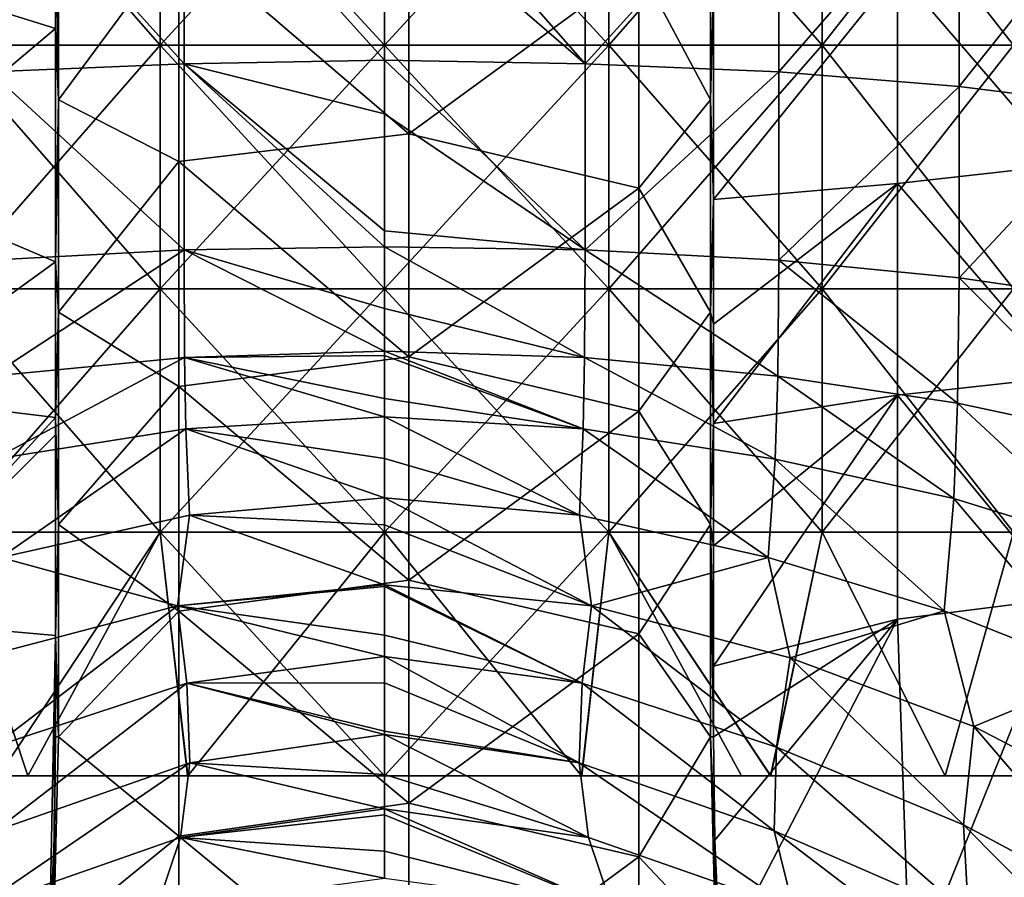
# Model space of a CAD drawing. Extents: x -65 to 803, y -691 to 80.
# Tile 55 of 256: x -14 to 24, y -184 to -151. Entities that reach past the tile are written whole.
import ezdxf

# ---------------------------------------------------------------- set-up
doc = ezdxf.new("R2010")
doc.units = 0
doc.header["$LTSCALE"] = 101.851852
for name, color, linetype in [('269', 7, 'CONTINUOUS'), ('271', 7, 'CONTINUOUS'), ('272', 7, 'CONTINUOUS'), ('303', 7, 'CONTINUOUS'), ('304', 7, 'CONTINUOUS'), ('306', 7, 'CONTINUOUS'), ('307', 7, 'CONTINUOUS'), ('597', 7, 'CONTINUOUS'), ('598', 7, 'CONTINUOUS'), ('599', 7, 'CONTINUOUS')]:
    doc.layers.add(name, color=color, linetype=linetype)

msp = doc.modelspace()

# ---------------------------------------------------------------- linework, layer by layer
at = {"layer": '269', "color": 7, "linetype": 'CONTINUOUS'}
for points in [[(-12.6, -145.635, -44.7), (-7.948, -147.547, -44.7), (-12.6, -153.852, -44.7), (-12.6, -145.635, -44.7)], [(12.6, -145.635, -44.7), (12.6, -153.852, -44.7), (9.831, -148.655, -44.7), (12.6, -145.635, -44.7)], [(0.942, -146.543, -44.7), (0.942, -155.173, -44.7), (-7.948, -147.547, -44.7), (0.942, -146.543, -44.7)], [(0.942, -146.543, -44.7), (9.831, -148.655, -44.7), (0.942, -155.173, -44.7), (0.942, -146.543, -44.7)], [(-7.948, -147.547, -44.7), (-7.948, -156.244, -44.7), (-12.6, -153.852, -44.7), (-7.948, -147.547, -44.7)], [(-7.948, -147.547, -44.7), (0.942, -155.173, -44.7), (-7.948, -156.244, -44.7), (-7.948, -147.547, -44.7)], [(9.831, -148.655, -44.7), (9.831, -157.276, -44.7), (0.942, -155.173, -44.7), (9.831, -148.655, -44.7)], [(9.831, -148.655, -44.7), (12.6, -153.852, -44.7), (9.831, -157.276, -44.7), (9.831, -148.655, -44.7)], [(-12.6, -153.852, -44.7), (-7.948, -156.244, -44.7), (-12.6, -162.068, -44.7), (-12.6, -153.852, -44.7)], [(12.6, -153.852, -44.7), (12.6, -162.068, -44.7), (9.831, -157.276, -44.7), (12.6, -153.852, -44.7)], [(0.942, -155.173, -44.7), (0.942, -163.803, -44.7), (-7.948, -156.244, -44.7), (0.942, -155.173, -44.7)], [(0.942, -155.173, -44.7), (9.831, -157.276, -44.7), (0.942, -163.803, -44.7), (0.942, -155.173, -44.7)], [(-7.948, -156.244, -44.7), (-7.948, -164.94, -44.7), (-12.6, -162.068, -44.7), (-7.948, -156.244, -44.7)], [(-7.948, -156.244, -44.7), (0.942, -163.803, -44.7), (-7.948, -164.94, -44.7), (-7.948, -156.244, -44.7)], [(9.831, -157.276, -44.7), (9.831, -165.897, -44.7), (0.942, -163.803, -44.7), (9.831, -157.276, -44.7)], [(9.831, -157.276, -44.7), (12.6, -162.068, -44.7), (9.831, -165.897, -44.7), (9.831, -157.276, -44.7)], [(-12.6, -162.068, -44.7), (-7.948, -164.94, -44.7), (-12.6, -170.284, -44.7), (-12.6, -162.068, -44.7)], [(12.6, -162.068, -44.7), (12.6, -170.284, -44.7), (9.831, -165.897, -44.7), (12.6, -162.068, -44.7)], [(0.942, -163.803, -44.7), (0.942, -172.434, -44.7), (-7.948, -164.94, -44.7), (0.942, -163.803, -44.7)], [(0.942, -163.803, -44.7), (9.831, -165.897, -44.7), (0.942, -172.434, -44.7), (0.942, -163.803, -44.7)], [(-7.948, -164.94, -44.7), (-7.948, -173.637, -44.7), (-12.6, -170.284, -44.7), (-7.948, -164.94, -44.7)], [(-7.948, -164.94, -44.7), (0.942, -172.434, -44.7), (-7.948, -173.637, -44.7), (-7.948, -164.94, -44.7)], [(9.831, -165.897, -44.7), (9.831, -174.518, -44.7), (0.942, -172.434, -44.7), (9.831, -165.897, -44.7)], [(9.831, -165.897, -44.7), (12.6, -170.284, -44.7), (9.831, -174.518, -44.7), (9.831, -165.897, -44.7)], [(-12.6, -170.284, -44.7), (-7.948, -173.637, -44.7), (-12.6, -178.5, -44.7), (-12.6, -170.284, -44.7)], [(12.6, -170.284, -44.7), (12.6, -178.5, -44.7), (9.831, -174.518, -44.7), (12.6, -170.284, -44.7)], [(0.942, -172.434, -44.7), (0.942, -181.064, -44.7), (-7.948, -173.637, -44.7), (0.942, -172.434, -44.7)], [(0.942, -172.434, -44.7), (9.831, -174.518, -44.7), (0.942, -181.064, -44.7), (0.942, -172.434, -44.7)], [(-7.948, -173.637, -44.7), (-7.948, -182.333, -44.7), (-12.6, -178.5, -44.7), (-7.948, -173.637, -44.7)], [(-7.948, -173.637, -44.7), (0.942, -181.064, -44.7), (-7.948, -182.333, -44.7), (-7.948, -173.637, -44.7)], [(9.831, -174.518, -44.7), (9.831, -183.139, -44.7), (0.942, -181.064, -44.7), (9.831, -174.518, -44.7)], [(9.831, -174.518, -44.7), (12.6, -178.5, -44.7), (9.831, -183.139, -44.7), (9.831, -174.518, -44.7)], [(-12.6, -178.5, -44.7), (-7.948, -182.333, -44.7), (-12.801, -186.282, -44.7), (-12.6, -178.5, -44.7)], [(12.6, -178.5, -44.7), (12.801, -186.282, -44.7), (9.831, -183.139, -44.7), (12.6, -178.5, -44.7)], [(0.942, -181.064, -44.7), (0.942, -189.694, -44.7), (-7.948, -182.333, -44.7), (0.942, -181.064, -44.7)], [(0.942, -181.064, -44.7), (9.831, -183.139, -44.7), (0.942, -189.694, -44.7), (0.942, -181.064, -44.7)], [(-7.948, -182.333, -44.7), (-7.948, -191.029, -44.7), (-12.801, -186.282, -44.7), (-7.948, -182.333, -44.7)], [(-7.948, -182.333, -44.7), (0.942, -189.694, -44.7), (-7.948, -191.029, -44.7), (-7.948, -182.333, -44.7)], [(9.831, -183.139, -44.7), (9.831, -191.759, -44.7), (0.942, -189.694, -44.7), (9.831, -183.139, -44.7)], [(9.831, -183.139, -44.7), (12.801, -186.282, -44.7), (9.831, -191.759, -44.7), (9.831, -183.139, -44.7)]]:
    msp.add_3dface(points, dxfattribs=at)
at = {"layer": '271', "color": 7, "linetype": 'CONTINUOUS'}
for points in [[(-7.752, -143.724, 41.482), (-15.24, -144.173, 39.352), (-7.752, -152.465, 41.482), (-7.752, -143.724, 41.482)], [(0, -145.763, 42.2), (-7.752, -143.724, 41.482), (0, -152.328, 42.2), (0, -145.763, 42.2)], [(0, -152.328, 42.2), (-7.752, -143.724, 41.482), (-7.752, -152.465, 41.482), (0, -152.328, 42.2)], [(-7.752, -152.465, 41.482), (-15.24, -144.173, 39.352), (-15.241, -152.777, 39.352), (-7.752, -152.465, 41.482)], [(-19.834, -148.863, -37.248), (-12.717, -145.635, -40.238), (-12.717, -151.102, -40.238), (-19.834, -148.863, -37.248)], [(-19.834, -148.863, -37.248), (-12.717, -151.102, -40.238), (-19.832, -157.091, -37.249), (-19.834, -148.863, -37.248)], [(-12.717, -151.102, -40.238), (-12.717, -160.123, -40.238), (-19.832, -157.091, -37.249), (-12.717, -151.102, -40.238)], [(-7.752, -152.465, 41.482), (-15.241, -152.777, 39.352), (-7.753, -159.657, 41.482), (-7.752, -152.465, 41.482)], [(0, -159.544, 42.2), (-7.752, -152.465, 41.482), (-7.753, -159.657, 41.482), (0, -159.544, 42.2)], [(0, -152.328, 42.2), (-7.752, -152.465, 41.482), (0, -154.395, 42.2), (0, -152.328, 42.2)], [(0, -154.395, 42.2), (-7.752, -152.465, 41.482), (0, -158.929, 42.2), (0, -154.395, 42.2)], [(0, -158.929, 42.2), (-7.752, -152.465, 41.482), (0, -159.544, 42.2), (0, -158.929, 42.2)], [(-7.753, -159.657, 41.482), (-15.241, -152.777, 39.352), (-15.241, -160.056, 39.352), (-7.753, -159.657, 41.482)], [(-19.832, -157.091, -37.249), (-12.717, -160.123, -40.238), (-19.831, -165.276, -37.249), (-19.832, -157.091, -37.249)], [(-7.753, -159.657, 41.482), (-15.241, -160.056, 39.352), (-15.203, -164.541, 39.366), (-7.753, -159.657, 41.482)], [(-7.732, -163.829, 41.485), (-7.753, -159.657, 41.482), (-15.203, -164.541, 39.366), (-7.732, -163.829, 41.485)], [(0, -159.544, 42.2), (-7.753, -159.657, 41.482), (0, -161.924, 42.2), (0, -159.544, 42.2)], [(0, -161.924, 42.2), (-7.753, -159.657, 41.482), (0, -163.577, 42.2), (0, -161.924, 42.2)], [(0, -163.577, 42.2), (-7.753, -159.657, 41.482), (-7.732, -163.829, 41.485), (0, -163.577, 42.2)], [(-12.717, -160.123, -40.238), (-12.717, -166.141, -40.239), (-19.831, -165.276, -37.249), (-12.717, -160.123, -40.238)], [(0, -163.577, 42.2), (-7.732, -163.829, 41.485), (0, -163.749, 42.2), (0, -163.577, 42.2)], [(-7.732, -163.829, 41.485), (-15.203, -164.541, 39.366), (-15.101, -167.756, 39.405), (-7.732, -163.829, 41.485)], [(-7.678, -166.584, 41.495), (-7.732, -163.829, 41.485), (-15.101, -167.756, 39.405), (-7.678, -166.584, 41.495)], [(0, -163.749, 42.2), (-7.732, -163.829, 41.485), (0, -165.408, 42.2), (0, -163.749, 42.2)], [(0, -165.408, 42.2), (-7.732, -163.829, 41.485), (0, -166.122, 42.2), (0, -165.408, 42.2)], [(0, -166.122, 42.2), (-7.732, -163.829, 41.485), (-7.678, -166.584, 41.495), (0, -166.122, 42.2)], [(-12.717, -166.141, -40.239), (-19.829, -173.942, -37.25), (-19.831, -165.276, -37.249), (-12.717, -166.141, -40.239)], [(-19.829, -173.942, -37.25), (-12.717, -166.141, -40.239), (-12.717, -166.82, -40.238), (-19.829, -173.942, -37.25)], [(0, -166.122, 42.2), (-7.678, -166.584, 41.495), (0, -167.726, 42.2), (0, -166.122, 42.2)], [(-7.678, -166.584, 41.495), (-15.101, -167.756, 39.405), (-14.831, -171.566, 39.51), (-7.678, -166.584, 41.495)], [(-7.54, -169.926, 41.523), (-7.678, -166.584, 41.495), (-14.831, -171.566, 39.51), (-7.54, -169.926, 41.523)], [(0, -167.726, 42.2), (-7.678, -166.584, 41.495), (0, -169.257, 42.2), (0, -167.726, 42.2)], [(0, -169.257, 42.2), (-7.678, -166.584, 41.495), (-7.54, -169.926, 41.523), (0, -169.257, 42.2)], [(-12.717, -174.58, -40.239), (-19.829, -173.942, -37.25), (-12.717, -166.82, -40.238), (-12.717, -174.58, -40.239)], [(0, -169.257, 42.2), (-7.54, -169.926, 41.523), (0, -170.292, 42.2), (0, -169.257, 42.2)], [(-7.54, -169.926, 41.523), (-14.831, -171.566, 39.51), (-7.999, -173.433, 41.443), (-7.54, -169.926, 41.523)], [(0, -172.614, 42.2), (-7.54, -169.926, 41.523), (-7.999, -173.433, 41.443), (0, -172.614, 42.2)], [(0, -170.292, 42.2), (-7.54, -169.926, 41.523), (0, -172.614, 42.2), (0, -170.292, 42.2)], [(-7.999, -173.433, 41.443), (-14.831, -171.566, 39.51), (-15.682, -175.444, 39.179), (-7.999, -173.433, 41.443)], [(0, -172.614, 42.2), (-7.999, -173.433, 41.443), (0, -172.681, 42.2), (0, -172.614, 42.2)], [(0, -172.681, 42.2), (-7.999, -173.433, 41.443), (0, -174.567, 42.199), (0, -172.681, 42.2)], [(-7.999, -173.433, 41.443), (-15.682, -175.444, 39.179), (-15.153, -178.898, 39.368), (-7.999, -173.433, 41.443)], [(-7.646, -176.426, 41.468), (-7.999, -173.433, 41.443), (-15.153, -178.898, 39.368), (-7.646, -176.426, 41.468)], [(0, -174.567, 42.199), (-7.999, -173.433, 41.443), (0, -175.388, 42.199), (0, -174.567, 42.199)], [(0, -175.388, 42.199), (-7.999, -173.433, 41.443), (-7.646, -176.426, 41.468), (0, -175.388, 42.199)], [(-20.32, -187.956, -36.907), (-19.829, -173.942, -37.25), (-12.966, -187.084, -40.082), (-20.32, -187.956, -36.907)], [(-19.829, -173.942, -37.25), (-12.717, -174.58, -40.239), (-12.966, -187.084, -40.082), (-19.829, -173.942, -37.25)], [(-12.966, -187.084, -40.082), (-12.717, -174.58, -40.239), (-12.768, -182.414, -40.208), (-12.966, -187.084, -40.082)], [(-12.717, -174.58, -40.239), (-12.717, -178.5, -40.239), (-12.768, -182.414, -40.208), (-12.717, -174.58, -40.239)], [(0, -175.388, 42.199), (-7.646, -176.426, 41.468), (0, -176.414, 42.202), (0, -175.388, 42.199)], [(-7.646, -176.426, 41.468), (-15.153, -178.898, 39.368), (-15.059, -182.129, 39.766), (-7.646, -176.426, 41.468)], [(-7.526, -179.506, 41.57), (-7.646, -176.426, 41.468), (-15.059, -182.129, 39.766), (-7.526, -179.506, 41.57)], [(0, -176.414, 42.202), (-7.646, -176.426, 41.468), (0, -178.273, 42.198), (0, -176.414, 42.202)], [(0, -178.273, 42.198), (-7.646, -176.426, 41.468), (0, -178.413, 42.197), (0, -178.273, 42.198)], [(0, -178.413, 42.197), (-7.646, -176.426, 41.468), (-7.526, -179.506, 41.57), (0, -178.413, 42.197)], [(0, -178.413, 42.197), (-7.526, -179.506, 41.57), (0, -179.957, 42.228), (0, -178.413, 42.197)], [(-7.526, -179.506, 41.57), (-15.059, -182.129, 39.766), (-15.81, -185.159, 40.555), (-7.526, -179.506, 41.57)], [(-7.882, -182.395, 41.947), (-7.526, -179.506, 41.57), (-15.81, -185.159, 40.555), (-7.882, -182.395, 41.947)], [(0, -181.281, 42.385), (-7.526, -179.506, 41.57), (-7.882, -182.395, 41.947), (0, -181.281, 42.385)], [(0, -179.957, 42.228), (-7.526, -179.506, 41.57), (0, -181.281, 42.385), (0, -179.957, 42.228)], [(0, -181.281, 42.385), (-7.882, -182.395, 41.947), (0, -181.515, 42.431), (0, -181.281, 42.385)], [(0, -181.515, 42.431), (-7.882, -182.395, 41.947), (0, -182.926, 42.806), (0, -181.515, 42.431)], [(-7.882, -182.395, 41.947), (-15.81, -185.159, 40.555), (-8.816, -185.15, 42.873), (-7.882, -182.395, 41.947)], [(0, -183.965, 43.201), (-7.882, -182.395, 41.947), (-8.816, -185.15, 42.873), (0, -183.965, 43.201)], [(0, -182.926, 42.806), (-7.882, -182.395, 41.947), (0, -183.965, 43.201), (0, -182.926, 42.806)]]:
    msp.add_3dface(points, dxfattribs=at)
at = {"layer": '272', "color": 7, "linetype": 'CONTINUOUS'}
for points in [[(0, -143.637, 42.2), (0, -145.763, 42.2), (7.752, -152.465, 41.482), (0, -143.637, 42.2)], [(7.752, -143.724, 41.482), (0, -143.637, 42.2), (7.752, -152.465, 41.482), (7.752, -143.724, 41.482)], [(15.24, -144.173, 39.352), (7.752, -143.724, 41.482), (7.752, -152.465, 41.482), (15.24, -144.173, 39.352)], [(15.241, -152.777, 39.352), (15.24, -144.173, 39.352), (7.752, -152.465, 41.482), (15.241, -152.777, 39.352)], [(22.21, -144.779, 35.882), (15.24, -144.173, 39.352), (15.241, -152.777, 39.352), (22.21, -144.779, 35.882)], [(22.211, -153.344, 35.882), (22.21, -144.779, 35.882), (15.241, -152.777, 39.352), (22.211, -153.344, 35.882)], [(28.42, -145.534, 31.194), (22.21, -144.779, 35.882), (22.211, -153.344, 35.882), (28.42, -145.534, 31.194)], [(0, -145.763, 42.2), (0, -152.328, 42.2), (7.752, -152.465, 41.482), (0, -145.763, 42.2)], [(28.422, -154.111, 31.194), (28.42, -145.534, 31.194), (22.211, -153.344, 35.882), (28.422, -154.111, 31.194)], [(26.281, -148.142, -33.018), (26.278, -156.37, -33.019), (19.834, -148.863, -37.248), (26.281, -148.142, -33.018)], [(19.832, -157.091, -37.249), (12.717, -157.709, -40.239), (19.834, -148.863, -37.248), (19.832, -157.091, -37.249)], [(19.834, -148.863, -37.248), (12.717, -157.709, -40.239), (12.717, -149.414, -40.238), (19.834, -148.863, -37.248)], [(26.278, -156.37, -33.019), (19.832, -157.091, -37.249), (19.834, -148.863, -37.248), (26.278, -156.37, -33.019)], [(0, -152.328, 42.2), (0, -154.395, 42.2), (7.753, -159.657, 41.482), (0, -152.328, 42.2)], [(7.752, -152.465, 41.482), (0, -152.328, 42.2), (7.753, -159.657, 41.482), (7.752, -152.465, 41.482)], [(15.241, -152.777, 39.352), (7.752, -152.465, 41.482), (7.753, -159.657, 41.482), (15.241, -152.777, 39.352)], [(15.241, -160.056, 39.352), (15.241, -152.777, 39.352), (7.753, -159.657, 41.482), (15.241, -160.056, 39.352)], [(22.211, -153.344, 35.882), (15.241, -152.777, 39.352), (15.241, -160.056, 39.352), (22.211, -153.344, 35.882)], [(22.213, -160.737, 35.881), (22.211, -153.344, 35.882), (15.241, -160.056, 39.352), (22.213, -160.737, 35.881)], [(28.422, -154.111, 31.194), (22.211, -153.344, 35.882), (22.213, -160.737, 35.881), (28.422, -154.111, 31.194)], [(28.423, -161.649, 31.193), (28.422, -154.111, 31.194), (22.213, -160.737, 35.881), (28.423, -161.649, 31.193)], [(0, -154.395, 42.2), (0, -158.929, 42.2), (7.753, -159.657, 41.482), (0, -154.395, 42.2)], [(26.278, -156.37, -33.019), (26.276, -164.567, -33.021), (19.832, -157.091, -37.249), (26.278, -156.37, -33.019)], [(19.831, -165.276, -37.249), (12.717, -166.383, -40.239), (19.832, -157.091, -37.249), (19.831, -165.276, -37.249)], [(19.832, -157.091, -37.249), (12.717, -166.383, -40.239), (12.717, -162.54, -40.239), (19.832, -157.091, -37.249)], [(12.717, -157.709, -40.239), (19.832, -157.091, -37.249), (12.717, -162.54, -40.239), (12.717, -157.709, -40.239)], [(26.276, -164.567, -33.021), (19.831, -165.276, -37.249), (19.832, -157.091, -37.249), (26.276, -164.567, -33.021)], [(0, -158.929, 42.2), (0, -159.544, 42.2), (7.753, -159.657, 41.482), (0, -158.929, 42.2)], [(0, -159.544, 42.2), (0, -161.924, 42.2), (7.732, -163.829, 41.486), (0, -159.544, 42.2)], [(7.753, -159.657, 41.482), (0, -159.544, 42.2), (7.732, -163.829, 41.486), (7.753, -159.657, 41.482)], [(15.201, -164.541, 39.367), (7.753, -159.657, 41.482), (7.732, -163.829, 41.486), (15.201, -164.541, 39.367)], [(15.241, -160.056, 39.352), (7.753, -159.657, 41.482), (15.201, -164.541, 39.367), (15.241, -160.056, 39.352)], [(22.157, -165.589, 35.914), (15.241, -160.056, 39.352), (15.201, -164.541, 39.367), (22.157, -165.589, 35.914)], [(22.213, -160.737, 35.881), (15.241, -160.056, 39.352), (22.157, -165.589, 35.914), (22.213, -160.737, 35.881)], [(28.358, -166.92, 31.249), (22.213, -160.737, 35.881), (22.157, -165.589, 35.914), (28.358, -166.92, 31.249)], [(28.423, -161.649, 31.193), (22.213, -160.737, 35.881), (28.358, -166.92, 31.249), (28.423, -161.649, 31.193)], [(0, -161.924, 42.2), (0, -163.577, 42.2), (7.732, -163.829, 41.486), (0, -161.924, 42.2)], [(0, -163.577, 42.2), (0, -163.749, 42.2), (7.676, -166.584, 41.495), (0, -163.577, 42.2)], [(7.732, -163.829, 41.486), (0, -163.577, 42.2), (7.676, -166.584, 41.495), (7.732, -163.829, 41.486)], [(0, -163.749, 42.2), (0, -165.408, 42.2), (7.676, -166.584, 41.495), (0, -163.749, 42.2)], [(15.097, -167.756, 39.407), (7.732, -163.829, 41.486), (7.676, -166.584, 41.495), (15.097, -167.756, 39.407)], [(15.201, -164.541, 39.367), (7.732, -163.829, 41.486), (15.097, -167.756, 39.407), (15.201, -164.541, 39.367)], [(22.017, -169.282, 36.002), (15.201, -164.541, 39.367), (15.097, -167.756, 39.407), (22.017, -169.282, 36.002)], [(22.157, -165.589, 35.914), (15.201, -164.541, 39.367), (22.017, -169.282, 36.002), (22.157, -165.589, 35.914)], [(26.276, -164.567, -33.021), (26.272, -173.137, -33.023), (19.831, -165.276, -37.249), (26.276, -164.567, -33.021)], [(0, -165.408, 42.2), (0, -166.122, 42.2), (7.676, -166.584, 41.495), (0, -165.408, 42.2)], [(19.829, -173.942, -37.25), (12.717, -175.768, -40.239), (19.831, -165.276, -37.249), (19.829, -173.942, -37.25)], [(19.831, -165.276, -37.249), (12.717, -175.768, -40.239), (12.717, -171.112, -40.239), (19.831, -165.276, -37.249)], [(12.717, -166.383, -40.239), (19.831, -165.276, -37.249), (12.717, -171.112, -40.239), (12.717, -166.383, -40.239)], [(26.272, -173.137, -33.023), (19.829, -173.942, -37.25), (19.831, -165.276, -37.249), (26.272, -173.137, -33.023)], [(28.195, -171.205, 31.4), (22.157, -165.589, 35.914), (22.017, -169.282, 36.002), (28.195, -171.205, 31.4)], [(28.358, -166.92, 31.249), (22.157, -165.589, 35.914), (28.195, -171.205, 31.4), (28.358, -166.92, 31.249)], [(0, -166.122, 42.2), (0, -167.726, 42.2), (7.54, -169.926, 41.523), (0, -166.122, 42.2)], [(7.676, -166.584, 41.495), (0, -166.122, 42.2), (7.54, -169.926, 41.523), (7.676, -166.584, 41.495)], [(14.83, -171.566, 39.511), (7.676, -166.584, 41.495), (7.54, -169.926, 41.523), (14.83, -171.566, 39.511)], [(15.097, -167.756, 39.407), (7.676, -166.584, 41.495), (14.83, -171.566, 39.511), (15.097, -167.756, 39.407)], [(0, -167.726, 42.2), (0, -169.257, 42.2), (7.54, -169.926, 41.523), (0, -167.726, 42.2)], [(21.633, -173.619, 36.221), (15.097, -167.756, 39.407), (14.83, -171.566, 39.511), (21.633, -173.619, 36.221)], [(22.017, -169.282, 36.002), (15.097, -167.756, 39.407), (21.633, -173.619, 36.221), (22.017, -169.282, 36.002)], [(0, -169.257, 42.2), (0, -170.292, 42.2), (7.999, -173.433, 41.443), (0, -169.257, 42.2)], [(7.54, -169.926, 41.523), (0, -169.257, 42.2), (7.999, -173.433, 41.443), (7.54, -169.926, 41.523)], [(27.749, -176.05, 31.778), (22.017, -169.282, 36.002), (21.633, -173.619, 36.221), (27.749, -176.05, 31.778)], [(28.195, -171.205, 31.4), (22.017, -169.282, 36.002), (27.749, -176.05, 31.778), (28.195, -171.205, 31.4)], [(14.83, -171.566, 39.511), (7.54, -169.926, 41.523), (7.999, -173.433, 41.443), (14.83, -171.566, 39.511)], [(0, -170.292, 42.2), (0, -172.614, 42.2), (7.999, -173.433, 41.443), (0, -170.292, 42.2)], [(15.683, -175.444, 39.179), (14.83, -171.566, 39.511), (7.999, -173.433, 41.443), (15.683, -175.444, 39.179)], [(21.633, -173.619, 36.221), (14.83, -171.566, 39.511), (15.683, -175.444, 39.179), (21.633, -173.619, 36.221)], [(0, -172.614, 42.2), (0, -172.681, 42.2), (7.646, -176.426, 41.468), (0, -172.614, 42.2)], [(7.999, -173.433, 41.443), (0, -172.614, 42.2), (7.646, -176.426, 41.468), (7.999, -173.433, 41.443)], [(0, -172.681, 42.2), (0, -174.567, 42.199), (7.646, -176.426, 41.468), (0, -172.681, 42.2)], [(26.272, -173.137, -33.023), (20.314, -187.958, -36.91), (19.829, -173.942, -37.25), (26.272, -173.137, -33.023)], [(26.592, -185.826, -32.739), (20.314, -187.958, -36.91), (26.272, -173.137, -33.023), (26.592, -185.826, -32.739)], [(15.153, -178.898, 39.368), (7.999, -173.433, 41.443), (7.646, -176.426, 41.468), (15.153, -178.898, 39.368)], [(15.683, -175.444, 39.179), (7.999, -173.433, 41.443), (15.153, -178.898, 39.368), (15.683, -175.444, 39.179)], [(12.717, -175.768, -40.239), (19.829, -173.942, -37.25), (12.717, -178.5, -40.239), (12.717, -175.768, -40.239)], [(12.717, -178.5, -40.239), (19.829, -173.942, -37.25), (12.77, -182.493, -40.207), (12.717, -178.5, -40.239)], [(19.829, -173.942, -37.25), (12.972, -187.191, -40.078), (12.77, -182.493, -40.207), (19.829, -173.942, -37.25)], [(20.314, -187.958, -36.91), (12.972, -187.191, -40.078), (19.829, -173.942, -37.25), (20.314, -187.958, -36.91)], [(22.783, -178.097, 35.482), (21.633, -173.619, 36.221), (15.683, -175.444, 39.179), (22.783, -178.097, 35.482)], [(27.749, -176.05, 31.778), (21.633, -173.619, 36.221), (22.783, -178.097, 35.482), (27.749, -176.05, 31.778)], [(0, -174.567, 42.199), (0, -175.388, 42.199), (7.646, -176.426, 41.468), (0, -174.567, 42.199)], [(0, -175.388, 42.199), (0, -176.414, 42.202), (7.527, -179.507, 41.569), (0, -175.388, 42.199)], [(7.646, -176.426, 41.468), (0, -175.388, 42.199), (7.527, -179.507, 41.569), (7.646, -176.426, 41.468)], [(22.381, -181.907, 36.072), (15.683, -175.444, 39.179), (15.153, -178.898, 39.368), (22.381, -181.907, 36.072)], [(22.783, -178.097, 35.482), (15.683, -175.444, 39.179), (22.381, -181.907, 36.072), (22.783, -178.097, 35.482)], [(29.225, -181.433, 30.602), (27.749, -176.05, 31.778), (22.783, -178.097, 35.482), (29.225, -181.433, 30.602)], [(0, -176.414, 42.202), (0, -178.273, 42.198), (7.527, -179.507, 41.569), (0, -176.414, 42.202)], [(15.061, -182.13, 39.765), (7.646, -176.426, 41.468), (7.527, -179.507, 41.569), (15.061, -182.13, 39.765)], [(15.153, -178.898, 39.368), (7.646, -176.426, 41.468), (15.061, -182.13, 39.765), (15.153, -178.898, 39.368)], [(29.152, -185.528, 31.78), (22.783, -178.097, 35.482), (22.381, -181.907, 36.072), (29.152, -185.528, 31.78)], [(29.225, -181.433, 30.602), (22.783, -178.097, 35.482), (29.152, -185.528, 31.78), (29.225, -181.433, 30.602)], [(0, -178.273, 42.198), (0, -178.413, 42.197), (7.527, -179.507, 41.569), (0, -178.273, 42.198)], [(0, -178.413, 42.197), (0, -179.957, 42.228), (7.885, -182.396, 41.947), (0, -178.413, 42.197)], [(7.527, -179.507, 41.569), (0, -178.413, 42.197), (7.885, -182.396, 41.947), (7.527, -179.507, 41.569)], [(22.576, -185.411, 36.935), (15.153, -178.898, 39.368), (15.061, -182.13, 39.765), (22.576, -185.411, 36.935)], [(22.381, -181.907, 36.072), (15.153, -178.898, 39.368), (22.576, -185.411, 36.935), (22.381, -181.907, 36.072)], [(15.061, -182.13, 39.765), (7.527, -179.507, 41.569), (15.815, -185.16, 40.554), (15.061, -182.13, 39.765)], [(15.815, -185.16, 40.554), (7.527, -179.507, 41.569), (7.885, -182.396, 41.947), (15.815, -185.16, 40.554)], [(0, -179.957, 42.228), (0, -181.281, 42.385), (7.885, -182.396, 41.947), (0, -179.957, 42.228)], [(0, -181.281, 42.385), (0, -181.515, 42.431), (8.819, -185.151, 42.873), (0, -181.281, 42.385)], [(7.885, -182.396, 41.947), (0, -181.281, 42.385), (8.819, -185.151, 42.873), (7.885, -182.396, 41.947)], [(0, -181.515, 42.431), (0, -182.926, 42.806), (8.819, -185.151, 42.873), (0, -181.515, 42.431)], [(29.152, -185.528, 31.78), (22.381, -181.907, 36.072), (29.78, -189.373, 33.228), (29.152, -185.528, 31.78)], [(29.78, -189.373, 33.228), (22.381, -181.907, 36.072), (22.576, -185.411, 36.935), (29.78, -189.373, 33.228)], [(22.576, -185.411, 36.935), (15.061, -182.13, 39.765), (23.793, -188.785, 38.138), (22.576, -185.411, 36.935)], [(23.793, -188.785, 38.138), (15.061, -182.13, 39.765), (15.815, -185.16, 40.554), (23.793, -188.785, 38.138)], [(15.815, -185.16, 40.554), (7.885, -182.396, 41.947), (8.819, -185.151, 42.873), (15.815, -185.16, 40.554)], [(0, -182.926, 42.806), (0, -183.965, 43.201), (8.819, -185.151, 42.873), (0, -182.926, 42.806)]]:
    msp.add_3dface(points, dxfattribs=at)
at = {"layer": '303', "color": 7, "linetype": 'CONTINUOUS'}
for points in [[(12.6, -153.852, -44.7), (12.6, -145.635, -44.7), (12.717, -149.414, -40.238), (12.6, -153.852, -44.7)], [(12.717, -157.709, -40.239), (12.6, -153.852, -44.7), (12.717, -149.414, -40.238), (12.717, -157.709, -40.239)], [(12.6, -162.068, -44.7), (12.6, -153.852, -44.7), (12.717, -157.709, -40.239), (12.6, -162.068, -44.7)], [(12.6, -162.068, -44.7), (12.717, -157.709, -40.239), (12.717, -162.54, -40.239), (12.6, -162.068, -44.7)], [(12.6, -170.284, -44.7), (12.6, -162.068, -44.7), (12.717, -166.383, -40.239), (12.6, -170.284, -44.7)], [(12.717, -166.383, -40.239), (12.6, -162.068, -44.7), (12.717, -162.54, -40.239), (12.717, -166.383, -40.239)], [(12.6, -170.284, -44.7), (12.717, -166.383, -40.239), (12.717, -171.112, -40.239), (12.6, -170.284, -44.7)], [(12.6, -178.5, -44.7), (12.6, -170.284, -44.7), (12.717, -178.5, -40.239), (12.6, -178.5, -44.7)], [(12.6, -170.284, -44.7), (12.717, -175.768, -40.239), (12.717, -178.5, -40.239), (12.6, -170.284, -44.7)], [(12.717, -175.768, -40.239), (12.6, -170.284, -44.7), (12.717, -171.112, -40.239), (12.717, -175.768, -40.239)]]:
    msp.add_3dface(points, dxfattribs=at)
at = {"layer": '304', "color": 7, "linetype": 'CONTINUOUS'}
for points in [[(12.801, -186.282, -44.7), (12.6, -178.5, -44.7), (12.77, -182.493, -40.207), (12.801, -186.282, -44.7)], [(12.6, -178.5, -44.7), (12.717, -178.5, -40.239), (12.77, -182.493, -40.207), (12.6, -178.5, -44.7)], [(12.972, -187.191, -40.078), (12.801, -186.282, -44.7), (12.77, -182.493, -40.207), (12.972, -187.191, -40.078)]]:
    msp.add_3dface(points, dxfattribs=at)
at = {"layer": '306', "color": 7, "linetype": 'CONTINUOUS'}
for points in [[(-12.6, -145.635, -44.7), (-12.6, -153.852, -44.7), (-12.717, -145.635, -40.238), (-12.6, -145.635, -44.7)], [(-12.717, -145.635, -40.238), (-12.6, -153.852, -44.7), (-12.717, -151.102, -40.238), (-12.717, -145.635, -40.238)], [(-12.717, -151.102, -40.238), (-12.6, -153.852, -44.7), (-12.717, -160.123, -40.238), (-12.717, -151.102, -40.238)], [(-12.6, -153.852, -44.7), (-12.6, -162.068, -44.7), (-12.717, -160.123, -40.238), (-12.6, -153.852, -44.7)], [(-12.717, -160.123, -40.238), (-12.6, -162.068, -44.7), (-12.717, -166.141, -40.239), (-12.717, -160.123, -40.238)], [(-12.6, -162.068, -44.7), (-12.6, -170.284, -44.7), (-12.717, -166.141, -40.239), (-12.6, -162.068, -44.7)], [(-12.717, -166.141, -40.239), (-12.6, -170.284, -44.7), (-12.717, -166.82, -40.238), (-12.717, -166.141, -40.239)], [(-12.6, -170.284, -44.7), (-12.717, -174.58, -40.239), (-12.717, -166.82, -40.238), (-12.6, -170.284, -44.7)], [(-12.6, -170.284, -44.7), (-12.6, -178.5, -44.7), (-12.717, -174.58, -40.239), (-12.6, -170.284, -44.7)], [(-12.6, -178.5, -44.7), (-12.717, -178.5, -40.239), (-12.717, -174.58, -40.239), (-12.6, -178.5, -44.7)]]:
    msp.add_3dface(points, dxfattribs=at)
at = {"layer": '307', "color": 7, "linetype": 'CONTINUOUS'}
for points in [[(-12.6, -178.5, -44.7), (-12.801, -186.282, -44.7), (-12.717, -178.5, -40.239), (-12.6, -178.5, -44.7)], [(-12.717, -178.5, -40.239), (-12.801, -186.282, -44.7), (-12.768, -182.414, -40.208), (-12.717, -178.5, -40.239)], [(-12.801, -186.282, -44.7), (-12.966, -187.084, -40.082), (-12.768, -182.414, -40.208), (-12.801, -186.282, -44.7)]]:
    msp.add_3dface(points, dxfattribs=at)
at = {"layer": '597', "linetype": 'CONTINUOUS'}
for points in [[(-8.678, -151.737, -38.022), (-16.921, -151.737, -35.138), (-8.678, -142.313, -38.022), (-8.678, -151.737, -38.022)], [(-8.678, -142.313, -38.022), (-16.921, -151.737, -35.138), (-16.921, -142.313, -35.138), (-8.678, -142.313, -38.022)], [(-16.921, -151.737, 35.138), (-8.678, -151.737, 38.022), (-16.921, -142.313, 35.138), (-16.921, -151.737, 35.138)], [(-16.921, -142.313, 35.138), (-8.678, -151.737, 38.022), (-8.678, -142.313, 38.022), (-16.921, -142.313, 35.138)], [(0, -151.737, -39), (-8.678, -151.737, -38.022), (0, -142.313, -39), (0, -151.737, -39)], [(0, -142.313, -39), (-8.678, -151.737, -38.022), (-8.678, -142.313, -38.022), (0, -142.313, -39)], [(-8.678, -151.737, 38.022), (0, -151.737, 39), (-8.678, -142.313, 38.022), (-8.678, -151.737, 38.022)], [(-8.678, -142.313, 38.022), (0, -151.737, 39), (0, -142.313, 39), (-8.678, -142.313, 38.022)], [(-8.678, -161.161, -38.022), (-16.921, -161.161, -35.138), (-8.678, -151.737, -38.022), (-8.678, -161.161, -38.022)], [(-8.678, -151.737, -38.022), (-16.921, -161.161, -35.138), (-16.921, -151.737, -35.138), (-8.678, -151.737, -38.022)], [(-16.921, -161.161, 35.138), (-8.678, -161.161, 38.022), (-16.921, -151.737, 35.138), (-16.921, -161.161, 35.138)], [(-16.921, -151.737, 35.138), (-8.678, -161.161, 38.022), (-8.678, -151.737, 38.022), (-16.921, -151.737, 35.138)], [(0, -161.161, -39), (-8.678, -161.161, -38.022), (0, -151.737, -39), (0, -161.161, -39)], [(0, -151.737, -39), (-8.678, -161.161, -38.022), (-8.678, -151.737, -38.022), (0, -151.737, -39)], [(-8.678, -161.161, 38.022), (0, -161.161, 39), (-8.678, -151.737, 38.022), (-8.678, -161.161, 38.022)], [(-8.678, -151.737, 38.022), (0, -161.161, 39), (0, -151.737, 39), (-8.678, -151.737, 38.022)], [(-8.678, -170.585, -38.022), (-16.921, -170.585, -35.138), (-8.678, -161.161, -38.022), (-8.678, -170.585, -38.022)], [(-8.678, -161.161, -38.022), (-16.921, -170.585, -35.138), (-16.921, -161.161, -35.138), (-8.678, -161.161, -38.022)], [(-16.921, -170.585, 35.138), (-8.678, -170.585, 38.022), (-16.921, -161.161, 35.138), (-16.921, -170.585, 35.138)], [(-16.921, -161.161, 35.138), (-8.678, -170.585, 38.022), (-8.678, -161.161, 38.022), (-16.921, -161.161, 35.138)], [(0, -170.585, -39), (-8.678, -170.585, -38.022), (0, -161.161, -39), (0, -170.585, -39)], [(0, -161.161, -39), (-8.678, -170.585, -38.022), (-8.678, -161.161, -38.022), (0, -161.161, -39)], [(-8.678, -170.585, 38.022), (0, -170.585, 39), (-8.678, -161.161, 38.022), (-8.678, -170.585, 38.022)], [(-8.678, -161.161, 38.022), (0, -170.585, 39), (0, -161.161, 39), (-8.678, -161.161, 38.022)], [(-16.921, -170.585, -35.138), (-8.678, -170.585, -38.022), (-14.924, -180, -36.032), (-16.921, -170.585, -35.138)], [(-8.678, -170.585, 38.022), (-16.921, -170.585, 35.138), (-13.795, -180, 36.479), (-8.678, -170.585, 38.022)], [(-13.795, -180, 36.479), (-16.921, -170.585, 35.138), (-14.934, -180, 36.027), (-13.795, -180, 36.479)], [(-14.924, -180, -36.032), (-8.678, -170.585, -38.022), (-7.611, -180, -38.25), (-14.924, -180, -36.032)], [(-7.623, -180, 38.248), (-8.678, -170.585, 38.022), (-13.795, -180, 36.479), (-7.623, -180, 38.248)], [(-8.678, -170.585, -38.022), (0, -170.585, -39), (-7.611, -180, -38.25), (-8.678, -170.585, -38.022)], [(0, -170.585, 39), (-8.678, -170.585, 38.022), (0, -180, 39), (0, -170.585, 39)], [(0, -180, 39), (-8.678, -170.585, 38.022), (-7.623, -180, 38.248), (0, -180, 39)], [(0, -170.585, -39), (0, -180, -39), (-7.611, -180, -38.25), (0, -170.585, -39)]]:
    msp.add_3dface(points, dxfattribs=at)
at = {"layer": '598', "linetype": 'CONTINUOUS'}
for points in [[(0, -151.737, -39), (0, -142.313, -39), (8.678, -142.313, -38.022), (0, -151.737, -39)], [(8.678, -151.737, -38.022), (0, -151.737, -39), (8.678, -142.313, -38.022), (8.678, -151.737, -38.022)], [(0, -142.313, 39), (0, -151.737, 39), (8.678, -151.737, 38.022), (0, -142.313, 39)], [(0, -142.313, 39), (8.678, -151.737, 38.022), (8.678, -142.313, 38.022), (0, -142.313, 39)], [(8.678, -151.737, 38.022), (16.921, -151.737, 35.138), (8.678, -142.313, 38.022), (8.678, -151.737, 38.022)], [(8.678, -142.313, 38.022), (16.921, -151.737, 35.138), (16.921, -142.313, 35.138), (8.678, -142.313, 38.022)], [(16.921, -151.737, -35.138), (8.678, -151.737, -38.022), (16.921, -142.313, -35.138), (16.921, -151.737, -35.138)], [(16.921, -142.313, -35.138), (8.678, -151.737, -38.022), (8.678, -142.313, -38.022), (16.921, -142.313, -35.138)], [(16.921, -151.737, 35.138), (24.316, -151.737, 30.491), (16.921, -142.313, 35.138), (16.921, -151.737, 35.138)], [(16.921, -142.313, 35.138), (24.316, -151.737, 30.491), (24.316, -142.313, 30.491), (16.921, -142.313, 35.138)], [(24.316, -151.737, -30.491), (16.921, -151.737, -35.138), (24.316, -142.313, -30.491), (24.316, -151.737, -30.491)], [(24.316, -142.313, -30.491), (16.921, -151.737, -35.138), (16.921, -142.313, -35.138), (24.316, -142.313, -30.491)], [(0, -161.161, -39), (0, -151.737, -39), (8.678, -151.737, -38.022), (0, -161.161, -39)], [(8.678, -161.161, -38.022), (0, -161.161, -39), (8.678, -151.737, -38.022), (8.678, -161.161, -38.022)], [(0, -151.737, 39), (0, -161.161, 39), (8.678, -161.161, 38.022), (0, -151.737, 39)], [(0, -151.737, 39), (8.678, -161.161, 38.022), (8.678, -151.737, 38.022), (0, -151.737, 39)], [(8.678, -161.161, 38.022), (16.921, -161.161, 35.138), (8.678, -151.737, 38.022), (8.678, -161.161, 38.022)], [(8.678, -151.737, 38.022), (16.921, -161.161, 35.138), (16.921, -151.737, 35.138), (8.678, -151.737, 38.022)], [(16.921, -161.161, -35.138), (8.678, -161.161, -38.022), (16.921, -151.737, -35.138), (16.921, -161.161, -35.138)], [(16.921, -151.737, -35.138), (8.678, -161.161, -38.022), (8.678, -151.737, -38.022), (16.921, -151.737, -35.138)], [(16.921, -161.161, 35.138), (24.316, -161.161, 30.491), (16.921, -151.737, 35.138), (16.921, -161.161, 35.138)], [(16.921, -151.737, 35.138), (24.316, -161.161, 30.491), (24.316, -151.737, 30.491), (16.921, -151.737, 35.138)], [(24.316, -161.161, -30.491), (16.921, -161.161, -35.138), (24.316, -151.737, -30.491), (24.316, -161.161, -30.491)], [(24.316, -151.737, -30.491), (16.921, -161.161, -35.138), (16.921, -151.737, -35.138), (24.316, -151.737, -30.491)], [(0, -170.585, -39), (0, -161.161, -39), (8.678, -161.161, -38.022), (0, -170.585, -39)], [(8.678, -170.585, -38.022), (0, -170.585, -39), (8.678, -161.161, -38.022), (8.678, -170.585, -38.022)], [(0, -161.161, 39), (0, -170.585, 39), (8.678, -170.585, 38.022), (0, -161.161, 39)], [(0, -161.161, 39), (8.678, -170.585, 38.022), (8.678, -161.161, 38.022), (0, -161.161, 39)], [(8.678, -170.585, 38.022), (16.921, -170.585, 35.138), (8.678, -161.161, 38.022), (8.678, -170.585, 38.022)], [(8.678, -161.161, 38.022), (16.921, -170.585, 35.138), (16.921, -161.161, 35.138), (8.678, -161.161, 38.022)], [(16.921, -170.585, -35.138), (8.678, -170.585, -38.022), (16.921, -161.161, -35.138), (16.921, -170.585, -35.138)], [(16.921, -161.161, -35.138), (8.678, -170.585, -38.022), (8.678, -161.161, -38.022), (16.921, -161.161, -35.138)], [(16.921, -170.585, 35.138), (24.316, -170.585, 30.491), (16.921, -161.161, 35.138), (16.921, -170.585, 35.138)], [(16.921, -161.161, 35.138), (24.316, -170.585, 30.491), (24.316, -161.161, 30.491), (16.921, -161.161, 35.138)], [(24.316, -170.585, -30.491), (16.921, -170.585, -35.138), (24.316, -161.161, -30.491), (24.316, -170.585, -30.491)], [(24.316, -161.161, -30.491), (16.921, -170.585, -35.138), (16.921, -161.161, -35.138), (24.316, -161.161, -30.491)], [(0, -180, -39), (0, -170.585, -39), (8.678, -170.585, -38.022), (0, -180, -39)], [(7.623, -180, -38.248), (0, -180, -39), (8.678, -170.585, -38.022), (7.623, -180, -38.248)], [(0, -170.585, 39), (0, -180, 39), (7.611, -180, 38.25), (0, -170.585, 39)], [(0, -170.585, 39), (7.611, -180, 38.25), (8.678, -170.585, 38.022), (0, -170.585, 39)], [(7.611, -180, 38.25), (13.797, -180, 36.478), (8.678, -170.585, 38.022), (7.611, -180, 38.25)], [(14.934, -180, -36.027), (7.623, -180, -38.248), (8.678, -170.585, -38.022), (14.934, -180, -36.027)], [(16.921, -170.585, -35.138), (14.934, -180, -36.027), (8.678, -170.585, -38.022), (16.921, -170.585, -35.138)], [(13.797, -180, 36.478), (14.924, -180, 36.032), (8.678, -170.585, 38.022), (13.797, -180, 36.478)], [(8.678, -170.585, 38.022), (14.924, -180, 36.032), (16.921, -170.585, 35.138), (8.678, -170.585, 38.022)], [(14.924, -180, 36.032), (21.675, -180, 32.422), (16.921, -170.585, 35.138), (14.924, -180, 36.032)], [(21.681, -180, -32.418), (14.934, -180, -36.027), (16.921, -170.585, -35.138), (21.681, -180, -32.418)], [(24.316, -170.585, -30.491), (21.681, -180, -32.418), (16.921, -170.585, -35.138), (24.316, -170.585, -30.491)], [(16.921, -170.585, 35.138), (21.675, -180, 32.422), (24.316, -170.585, 30.491), (16.921, -170.585, 35.138)], [(21.675, -180, 32.422), (27.585, -180, 27.569), (24.316, -170.585, 30.491), (21.675, -180, 32.422)], [(25.248, -180, -29.724), (21.681, -180, -32.418), (24.316, -170.585, -30.491), (25.248, -180, -29.724)]]:
    msp.add_3dface(points, dxfattribs=at)
at = {"layer": '599', "linetype": 'CONTINUOUS'}
for points in [[(-12.957, -180, -1.313), (-21.165, -180, 8.111), (-21.595, -180, -1.313), (-12.957, -180, -1.313)], [(-12.957, -180, -1.313), (-21.595, -180, -1.313), (-18.651, -180, -10.737), (-12.957, -180, -1.313)], [(-12.699, -180, 8.111), (-17.318, -180, 17.535), (-21.165, -180, 8.111), (-12.699, -180, 8.111)], [(-12.699, -180, 8.111), (-21.165, -180, 8.111), (-12.957, -180, -1.313), (-12.699, -180, 8.111)], [(-9.363, -180, 26.959), (-14.934, -180, 36.027), (-18.725, -180, 26.959), (-9.363, -180, 26.959)], [(-9.363, -180, 26.959), (-18.725, -180, 26.959), (-17.318, -180, 17.535), (-9.363, -180, 26.959)], [(-9.325, -180, -10.737), (-12.957, -180, -1.313), (-18.651, -180, -10.737), (-9.325, -180, -10.737)], [(-9.325, -180, -10.737), (-18.651, -180, -10.737), (-16.616, -180, -20.161), (-9.325, -180, -10.737)], [(-8.659, -180, 17.535), (-9.363, -180, 26.959), (-17.318, -180, 17.535), (-8.659, -180, 17.535)], [(-8.659, -180, 17.535), (-17.318, -180, 17.535), (-12.699, -180, 8.111), (-8.659, -180, 17.535)], [(-14.924, -180, -36.032), (-8.377, -180, -29.585), (-16.753, -180, -29.585), (-14.924, -180, -36.032)], [(-8.377, -180, -29.585), (-16.616, -180, -20.161), (-16.753, -180, -29.585), (-8.377, -180, -29.585)], [(-8.308, -180, -20.161), (-9.325, -180, -10.737), (-16.616, -180, -20.161), (-8.308, -180, -20.161)], [(-8.308, -180, -20.161), (-16.616, -180, -20.161), (-8.377, -180, -29.585), (-8.308, -180, -20.161)], [(-13.795, -180, 36.479), (-14.934, -180, 36.027), (-9.363, -180, 26.959), (-13.795, -180, 36.479)], [(-14.924, -180, -36.032), (-7.611, -180, -38.25), (-8.377, -180, -29.585), (-14.924, -180, -36.032)], [(-7.623, -180, 38.248), (-13.795, -180, 36.479), (-4.587, -180, 36.383), (-7.623, -180, 38.248)], [(-4.587, -180, 36.383), (-13.795, -180, 36.479), (-9.363, -180, 26.959), (-4.587, -180, 36.383)], [(-4.319, -180, -1.313), (-12.699, -180, 8.111), (-12.957, -180, -1.313), (-4.319, -180, -1.313)], [(-4.319, -180, -1.313), (-12.957, -180, -1.313), (-9.325, -180, -10.737), (-4.319, -180, -1.313)], [(-4.233, -180, 8.111), (-8.659, -180, 17.535), (-12.699, -180, 8.111), (-4.233, -180, 8.111)], [(-4.233, -180, 8.111), (-12.699, -180, 8.111), (-4.319, -180, -1.313), (-4.233, -180, 8.111)], [(-0.001, -180, 26.959), (-4.587, -180, 36.383), (-9.363, -180, 26.959), (-0.001, -180, 26.959)], [(-0.001, -180, 26.959), (-9.363, -180, 26.959), (-8.659, -180, 17.535), (-0.001, -180, 26.959)], [(0, -180, -10.737), (-4.319, -180, -1.313), (-9.325, -180, -10.737), (0, -180, -10.737)], [(0, -180, -10.737), (-9.325, -180, -10.737), (-8.308, -180, -20.161), (0, -180, -10.737)], [(0, -180, 17.535), (-0.001, -180, 26.959), (-8.659, -180, 17.535), (0, -180, 17.535)], [(0, -180, 17.535), (-8.659, -180, 17.535), (-4.233, -180, 8.111), (0, -180, 17.535)], [(-7.611, -180, -38.25), (0, -180, -29.585), (-8.377, -180, -29.585), (-7.611, -180, -38.25)], [(0, -180, -29.585), (-8.308, -180, -20.161), (-8.377, -180, -29.585), (0, -180, -29.585)], [(0.001, -180, -20.161), (0, -180, -10.737), (-8.308, -180, -20.161), (0.001, -180, -20.161)], [(0.001, -180, -20.161), (-8.308, -180, -20.161), (0, -180, -29.585), (0.001, -180, -20.161)], [(0, -180, 39), (-7.623, -180, 38.248), (-4.587, -180, 36.383), (0, -180, 39)], [(-7.611, -180, -38.25), (0, -180, -39), (0, -180, -29.585), (-7.611, -180, -38.25)], [(4.589, -180, 36.383), (0, -180, 39), (-4.587, -180, 36.383), (4.589, -180, 36.383)], [(4.589, -180, 36.383), (-4.587, -180, 36.383), (-0.001, -180, 26.959), (4.589, -180, 36.383)], [(4.319, -180, -1.313), (-4.233, -180, 8.111), (-4.319, -180, -1.313), (4.319, -180, -1.313)], [(4.319, -180, -1.313), (-4.319, -180, -1.313), (0, -180, -10.737), (4.319, -180, -1.313)], [(4.233, -180, 8.111), (0, -180, 17.535), (-4.233, -180, 8.111), (4.233, -180, 8.111)], [(4.233, -180, 8.111), (-4.233, -180, 8.111), (4.319, -180, -1.313), (4.233, -180, 8.111)], [(9.361, -180, 26.959), (4.589, -180, 36.383), (-0.001, -180, 26.959), (9.361, -180, 26.959)], [(9.361, -180, 26.959), (-0.001, -180, 26.959), (8.659, -180, 17.535), (9.361, -180, 26.959)], [(8.659, -180, 17.535), (-0.001, -180, 26.959), (0, -180, 17.535), (8.659, -180, 17.535)], [(0, -180, -39), (7.623, -180, -38.248), (0, -180, -29.585), (0, -180, -39)], [(7.611, -180, 38.25), (0, -180, 39), (4.589, -180, 36.383), (7.611, -180, 38.25)], [(7.623, -180, -38.248), (8.376, -180, -29.585), (0, -180, -29.585), (7.623, -180, -38.248)], [(8.659, -180, 17.535), (0, -180, 17.535), (4.233, -180, 8.111), (8.659, -180, 17.535)], [(9.325, -180, -10.737), (4.319, -180, -1.313), (0, -180, -10.737), (9.325, -180, -10.737)], [(9.325, -180, -10.737), (0, -180, -10.737), (8.309, -180, -20.161), (9.325, -180, -10.737)], [(8.309, -180, -20.161), (0, -180, -10.737), (0.001, -180, -20.161), (8.309, -180, -20.161)], [(8.376, -180, -29.585), (0.001, -180, -20.161), (0, -180, -29.585), (8.376, -180, -29.585)], [(8.309, -180, -20.161), (0.001, -180, -20.161), (8.376, -180, -29.585), (8.309, -180, -20.161)], [(12.7, -180, 8.111), (8.659, -180, 17.535), (4.233, -180, 8.111), (12.7, -180, 8.111)], [(12.7, -180, 8.111), (4.233, -180, 8.111), (4.319, -180, -1.313), (12.7, -180, 8.111)], [(12.957, -180, -1.313), (12.7, -180, 8.111), (4.319, -180, -1.313), (12.957, -180, -1.313)], [(12.957, -180, -1.313), (4.319, -180, -1.313), (9.325, -180, -10.737), (12.957, -180, -1.313)], [(13.797, -180, 36.478), (7.611, -180, 38.25), (4.589, -180, 36.383), (13.797, -180, 36.478)], [(13.797, -180, 36.478), (4.589, -180, 36.383), (9.361, -180, 26.959), (13.797, -180, 36.478)], [(7.623, -180, -38.248), (14.934, -180, -36.027), (8.376, -180, -29.585), (7.623, -180, -38.248)], [(16.617, -180, -20.161), (9.325, -180, -10.737), (8.309, -180, -20.161), (16.617, -180, -20.161)], [(16.617, -180, -20.161), (8.309, -180, -20.161), (8.376, -180, -29.585), (16.617, -180, -20.161)], [(14.934, -180, -36.027), (16.753, -180, -29.585), (8.376, -180, -29.585), (14.934, -180, -36.027)], [(16.753, -180, -29.585), (16.617, -180, -20.161), (8.376, -180, -29.585), (16.753, -180, -29.585)], [(17.318, -180, 17.535), (9.361, -180, 26.959), (8.659, -180, 17.535), (17.318, -180, 17.535)], [(17.318, -180, 17.535), (8.659, -180, 17.535), (12.7, -180, 8.111), (17.318, -180, 17.535)], [(18.651, -180, -10.737), (12.957, -180, -1.313), (9.325, -180, -10.737), (18.651, -180, -10.737)], [(18.651, -180, -10.737), (9.325, -180, -10.737), (16.617, -180, -20.161), (18.651, -180, -10.737)], [(18.723, -180, 26.959), (13.797, -180, 36.478), (9.361, -180, 26.959), (18.723, -180, 26.959)], [(18.723, -180, 26.959), (9.361, -180, 26.959), (17.318, -180, 17.535), (18.723, -180, 26.959)], [(21.166, -180, 8.111), (17.318, -180, 17.535), (12.7, -180, 8.111), (21.166, -180, 8.111)], [(21.166, -180, 8.111), (12.7, -180, 8.111), (12.957, -180, -1.313), (21.166, -180, 8.111)], [(21.595, -180, -1.313), (21.166, -180, 8.111), (12.957, -180, -1.313), (21.595, -180, -1.313)], [(21.595, -180, -1.313), (12.957, -180, -1.313), (18.651, -180, -10.737), (21.595, -180, -1.313)], [(14.924, -180, 36.032), (13.797, -180, 36.478), (18.723, -180, 26.959), (14.924, -180, 36.032)], [(21.675, -180, 32.422), (14.924, -180, 36.032), (18.723, -180, 26.959), (21.675, -180, 32.422)], [(14.934, -180, -36.027), (21.681, -180, -32.418), (16.753, -180, -29.585), (14.934, -180, -36.027)], [(24.925, -180, -20.161), (18.651, -180, -10.737), (16.617, -180, -20.161), (24.925, -180, -20.161)], [(24.925, -180, -20.161), (16.617, -180, -20.161), (16.753, -180, -29.585), (24.925, -180, -20.161)], [(21.681, -180, -32.418), (25.248, -180, -29.724), (16.753, -180, -29.585), (21.681, -180, -32.418)], [(25.248, -180, -29.724), (24.925, -180, -20.161), (16.753, -180, -29.585), (25.248, -180, -29.724)], [(25.977, -180, 17.535), (18.723, -180, 26.959), (17.318, -180, 17.535), (25.977, -180, 17.535)], [(25.977, -180, 17.535), (17.318, -180, 17.535), (21.166, -180, 8.111), (25.977, -180, 17.535)], [(27.976, -180, -10.737), (21.595, -180, -1.313), (18.651, -180, -10.737), (27.976, -180, -10.737)], [(27.976, -180, -10.737), (18.651, -180, -10.737), (24.925, -180, -20.161), (27.976, -180, -10.737)], [(28.137, -180, 27.005), (21.675, -180, 32.422), (18.723, -180, 26.959), (28.137, -180, 27.005)], [(28.137, -180, 27.005), (18.723, -180, 26.959), (25.977, -180, 17.535), (28.137, -180, 27.005)], [(29.632, -180, 8.111), (25.977, -180, 17.535), (21.166, -180, 8.111), (29.632, -180, 8.111)], [(29.632, -180, 8.111), (21.166, -180, 8.111), (21.595, -180, -1.313), (29.632, -180, 8.111)], [(30.233, -180, -1.313), (29.632, -180, 8.111), (21.595, -180, -1.313), (30.233, -180, -1.313)], [(30.233, -180, -1.313), (21.595, -180, -1.313), (27.976, -180, -10.737), (30.233, -180, -1.313)], [(28.137, -180, 27.005), (27.585, -180, 27.569), (21.675, -180, 32.422), (28.137, -180, 27.005)]]:
    msp.add_3dface(points, dxfattribs=at)

doc.saveas('drawing.dxf')
